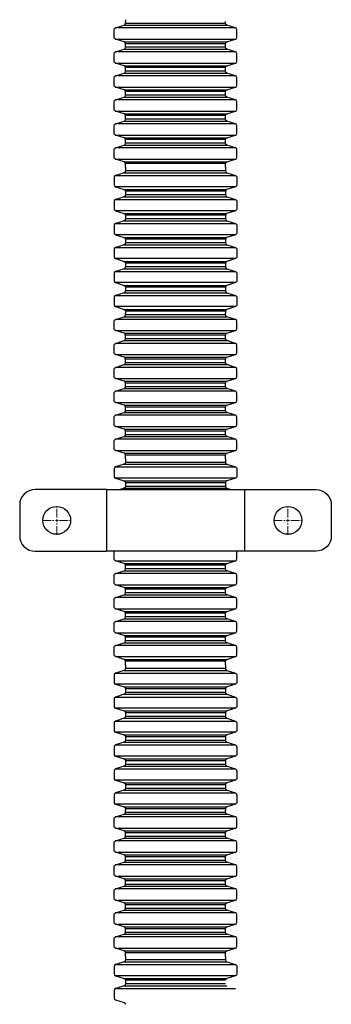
# Model space of a CAD drawing. Header units: millimetres. Extents: x 355 to 3322, y 2915 to 4159.
# Tile 6 of 17: x 1562 to 1643, y 3194 to 3449. Entities that reach past the tile are written whole.
import ezdxf

# ---------------------------------------------------------------- set-up
doc = ezdxf.new("R2010")
doc.units = ezdxf.units.MM
doc.linetypes.add('CENTER2', pattern=[1.125, 0.75, -0.125, 0.125, -0.125])
for name, color, linetype, lineweight in [('Нов. геология', 7, 'Continuous', 25), ('ОКИАиМ Линия тонкая', 7, 'Continuous', 13), ('ОКИАиМ_Металлические_конструкции', 1, 'Continuous', 30)]:
    doc.layers.add(name, color=color, linetype=linetype, lineweight=lineweight)

# ---------------------------------------------------------------- blocks, each defined once
blk = doc.blocks.new('*U72')
at = {"layer": 'ОКИАиМ Линия тонкая', "color": 0, "linetype": 'CENTER2', "ltscale": 3, "transparency": 16777216}
for p, q in [((0, 0.72), (0, 3.72)), ((-3.72, 0), (-0.72, 0)), ((0.72, 0), (3.72, 0)), ((0, -3.72), (0, -0.72))]:
    blk.add_line(p, q, dxfattribs=at)
at = {"layer": 'ОКИАиМ Линия тонкая', "color": 0, "linetype": 'Continuous', "ltscale": 3, "transparency": 16777216}
for p, q in [((-0.36, 0), (0.36, 0)), ((0, -0.36), (0, 0.36))]:
    blk.add_line(p, q, dxfattribs=at)
blk = doc.blocks.new('*U73')
at = {"layer": 'ОКИАиМ Линия тонкая', "color": 0, "linetype": 'CENTER2', "ltscale": 3, "transparency": 16777216}
for p, q in [((0, 0.72), (0, 3.72)), ((-3.72, 0), (-0.72, 0)), ((0.72, 0), (3.72, 0)), ((0, -3.72), (0, -0.72))]:
    blk.add_line(p, q, dxfattribs=at)
at = {"layer": 'ОКИАиМ Линия тонкая', "color": 0, "linetype": 'Continuous', "ltscale": 3, "transparency": 16777216}
for p, q in [((-0.36, 0), (0.36, 0)), ((0, -0.36), (0, 0.36))]:
    blk.add_line(p, q, dxfattribs=at)

msp = doc.modelspace()

# ---------------------------------------------------------------- linework, layer by layer
for p, q in [((1584.4069, 3327.0528), (1584.4069, 3311.0528)), ((1584.4069, 3327.0528), (1584.4069, 3311.0528)), ((1620.1933, 3327.0528), (1620.1933, 3311.0528))]:
    msp.add_line(p, q)
at = {"layer": 'Нов. геология', "lineweight": 25}
for points in [[(1584.4069, 3327.0528), (1565.9246, 3327.0528, 0.41421356), (1561.9246, 3323.0528), (1561.9246, 3315.9173)], [(1620.1933, 3327.0528), (1638.6756, 3327.0528, -0.41421356), (1642.6756, 3323.0528), (1642.6756, 3315.9173)], [(1561.9246, 3322.4588), (1561.9246, 3315.0528, 0.41421356), (1565.9246, 3311.0528), (1584.4069, 3311.0528)], [(1642.6756, 3322.4588), (1642.6756, 3315.0528, -0.41421356), (1638.6756, 3311.0528), (1620.1933, 3311.0528)]]:
    msp.add_lwpolyline(points, format="xyb", dxfattribs=at)
for points in [[(1584.4069, 3327.0528), (1620.1933, 3327.0528)], [(1620.1933, 3311.0528), (1584.4069, 3311.0528)]]:
    msp.add_lwpolyline(points, dxfattribs=at)
for centre in [(1571.5268, 3319.0528), (1631.4471, 3319.0528)]:
    msp.add_circle(centre, 3.6017, dxfattribs=at)
at = {"layer": 'ОКИАиМ_Металлические_конструкции'}
for p, q in [((1617.8502, 3446.6275), (1586.75, 3446.6275)), ((1589.0241, 3447.3273), (1615.576, 3447.3273)), ((1615.2231, 3447.8052), (1589.3771, 3447.8052)), ((1586.75, 3443.7133), (1617.8502, 3443.7133)), ((1589.0241, 3443.0135), (1615.576, 3443.0135)), ((1617.8502, 3440.4144), (1586.75, 3440.4144)), ((1589.0241, 3441.1142), (1615.576, 3441.1142)), ((1615.2231, 3442.5357), (1589.3771, 3442.5357)), ((1615.2231, 3441.5921), (1589.3771, 3441.5921)), ((1586.75, 3437.5002), (1617.8502, 3437.5002)), ((1589.0241, 3436.8005), (1615.576, 3436.8005)), ((1615.2231, 3436.3226), (1589.3771, 3436.3226)), ((1615.2231, 3435.379), (1589.3771, 3435.379)), ((1617.8502, 3434.2014), (1586.75, 3434.2014)), ((1589.0241, 3434.9011), (1615.576, 3434.9011)), ((1586.75, 3431.2872), (1617.8502, 3431.2872)), ((1589.0241, 3430.5874), (1615.576, 3430.5874)), ((1617.8502, 3427.9883), (1586.75, 3427.9883)), ((1589.0241, 3428.6881), (1615.576, 3428.6881)), ((1615.2231, 3430.1095), (1589.3771, 3430.1095)), ((1615.2231, 3429.166), (1589.3771, 3429.166)), ((1586.75, 3425.0741), (1617.8502, 3425.0741)), ((1589.0241, 3424.3743), (1615.576, 3424.3743)), ((1615.2231, 3423.8964), (1589.3771, 3423.8964)), ((1615.2231, 3422.9529), (1589.3771, 3422.9529)), ((1617.8502, 3421.7752), (1586.75, 3421.7752)), ((1589.0241, 3422.475), (1615.576, 3422.475)), ((1586.75, 3418.861), (1617.8502, 3418.861)), ((1589.0241, 3418.1613), (1615.576, 3418.1613)), ((1615.2231, 3417.6834), (1589.3771, 3417.6834)), ((1617.8502, 3415.5622), (1586.75, 3415.5622)), ((1589.0241, 3416.2619), (1615.576, 3416.2619)), ((1615.2231, 3416.7398), (1589.3771, 3416.7398)), ((1586.75, 3412.648), (1617.8502, 3412.648)), ((1589.0241, 3411.9482), (1615.576, 3411.9482)), ((1615.2231, 3411.4703), (1589.3771, 3411.4703)), ((1586.75, 3408.4055), (1617.8502, 3408.4055)), ((1589.0241, 3409.1053), (1615.576, 3409.1053)), ((1615.2231, 3409.5832), (1589.3771, 3409.5832)), ((1617.8502, 3405.4913), (1586.75, 3405.4913)), ((1589.0241, 3404.7916), (1615.576, 3404.7916)), ((1586.75, 3402.1925), (1617.8502, 3402.1925)), ((1589.0241, 3402.8922), (1615.576, 3402.8922)), ((1615.2231, 3404.3137), (1589.3771, 3404.3137)), ((1615.2231, 3403.3701), (1589.3771, 3403.3701)), ((1617.8502, 3399.2783), (1586.75, 3399.2783)), ((1589.0241, 3398.5785), (1615.576, 3398.5785)), ((1615.2231, 3398.1006), (1589.3771, 3398.1006)), ((1615.2231, 3397.157), (1589.3771, 3397.157)), ((1586.75, 3395.9794), (1617.8502, 3395.9794)), ((1589.0241, 3396.6791), (1615.576, 3396.6791)), ((1617.8502, 3393.0652), (1586.75, 3393.0652)), ((1589.0241, 3392.3654), (1615.576, 3392.3654)), ((1586.75, 3389.7663), (1617.8502, 3389.7663)), ((1589.0241, 3390.4661), (1615.576, 3390.4661)), ((1615.2231, 3391.8875), (1589.3771, 3391.8875)), ((1615.2231, 3390.944), (1589.3771, 3390.944)), ((1617.8502, 3386.8521), (1586.75, 3386.8521)), ((1589.0241, 3386.1523), (1615.576, 3386.1523)), ((1615.2231, 3385.6745), (1589.3771, 3385.6745)), ((1615.2231, 3384.7309), (1589.3771, 3384.7309)), ((1586.75, 3383.5532), (1617.8502, 3383.5532)), ((1589.0241, 3384.253), (1615.576, 3384.253)), ((1617.8502, 3380.639), (1586.75, 3380.639)), ((1589.0241, 3379.9393), (1615.576, 3379.9393)), ((1615.2231, 3379.4614), (1589.3771, 3379.4614)), ((1586.75, 3377.3402), (1617.8502, 3377.3402)), ((1589.0241, 3378.0399), (1615.576, 3378.0399)), ((1615.2231, 3378.5178), (1589.3771, 3378.5178)), ((1617.8502, 3374.426), (1586.75, 3374.426)), ((1589.0241, 3373.7262), (1615.576, 3373.7262)), ((1589.0241, 3371.8269), (1615.576, 3371.8269)), ((1615.2231, 3373.2483), (1589.3771, 3373.2483)), ((1615.2231, 3372.3047), (1589.3771, 3372.3047)), ((1617.8502, 3371.1271), (1586.75, 3371.1271)), ((1586.75, 3368.2129), (1617.8502, 3368.2129)), ((1589.0241, 3367.5131), (1615.576, 3367.5131)), ((1615.2231, 3367.0352), (1589.3771, 3367.0352)), ((1617.8502, 3364.914), (1586.75, 3364.914)), ((1589.0241, 3365.6138), (1615.576, 3365.6138)), ((1615.2231, 3366.0917), (1589.3771, 3366.0917)), ((1586.75, 3361.9998), (1617.8502, 3361.9998)), ((1589.0241, 3361.3001), (1615.576, 3361.3001)), ((1589.0241, 3359.4007), (1615.576, 3359.4007)), ((1615.2231, 3360.8222), (1589.3771, 3360.8222)), ((1615.2231, 3359.8786), (1589.3771, 3359.8786)), ((1617.8502, 3358.7009), (1586.75, 3358.7009)), ((1586.75, 3355.7867), (1617.8502, 3355.7867)), ((1589.0241, 3355.087), (1615.576, 3355.087)), ((1615.2231, 3354.6091), (1589.3771, 3354.6091)), ((1617.8502, 3352.4879), (1586.75, 3352.4879)), ((1589.0241, 3353.1876), (1615.576, 3353.1876)), ((1615.2231, 3353.6655), (1589.3771, 3353.6655)), ((1586.75, 3349.5737), (1617.8502, 3349.5737)), ((1589.0241, 3348.8739), (1615.576, 3348.8739)), ((1617.8502, 3346.2748), (1586.75, 3346.2748)), ((1589.0241, 3346.9746), (1615.576, 3346.9746)), ((1615.2231, 3348.396), (1589.3771, 3348.396)), ((1615.2231, 3347.4525), (1589.3771, 3347.4525)), ((1586.75, 3343.3606), (1617.8502, 3343.3606)), ((1589.0241, 3342.6608), (1615.576, 3342.6608)), ((1615.2231, 3342.1829), (1589.3771, 3342.1829)), ((1615.2231, 3341.2394), (1589.3771, 3341.2394)), ((1617.8502, 3340.0617), (1586.75, 3340.0617)), ((1589.0241, 3340.7615), (1615.576, 3340.7615)), ((1586.75, 3337.1475), (1617.8502, 3337.1475)), ((1589.0241, 3336.4478), (1615.576, 3336.4478)), ((1615.2231, 3335.9699), (1589.3771, 3335.9699)), ((1589.0241, 3333.6049), (1615.576, 3333.6049)), ((1615.2231, 3334.0828), (1589.3771, 3334.0828)), ((1586.75, 3332.9051), (1617.8502, 3332.9051)), ((1617.8502, 3329.9909), (1586.75, 3329.9909)), ((1589.0241, 3329.2911), (1615.576, 3329.2911)), ((1615.2231, 3328.8132), (1589.3771, 3328.8132)), ((1589.0241, 3327.3918), (1615.576, 3327.3918)), ((1615.2231, 3327.8697), (1589.3771, 3327.8697)), ((1586.75, 3308.6165), (1617.8502, 3308.6165)), ((1589.0241, 3307.9167), (1615.576, 3307.9167)), ((1617.8502, 3305.3176), (1586.75, 3305.3176)), ((1589.0241, 3306.0174), (1615.576, 3306.0174)), ((1615.2231, 3307.4388), (1589.3771, 3307.4388)), ((1615.2231, 3306.4953), (1589.3771, 3306.4953)), ((1586.75, 3302.4034), (1617.8502, 3302.4034)), ((1589.0241, 3301.7037), (1615.576, 3301.7037)), ((1615.2231, 3301.2258), (1589.3771, 3301.2258)), ((1615.2231, 3300.2822), (1589.3771, 3300.2822)), ((1617.8502, 3299.1046), (1586.75, 3299.1046)), ((1589.0241, 3299.8043), (1615.576, 3299.8043)), ((1586.75, 3296.1904), (1617.8502, 3296.1904)), ((1589.0241, 3295.4906), (1615.576, 3295.4906)), ((1617.8502, 3292.8915), (1586.75, 3292.8915)), ((1589.0241, 3293.5912), (1615.576, 3293.5912)), ((1615.2231, 3295.0127), (1589.3771, 3295.0127)), ((1615.2231, 3294.0691), (1589.3771, 3294.0691)), ((1586.75, 3289.9773), (1617.8502, 3289.9773)), ((1589.0241, 3289.2775), (1615.576, 3289.2775)), ((1589.0241, 3287.3782), (1615.576, 3287.3782)), ((1615.2231, 3288.7996), (1589.3771, 3288.7996)), ((1615.2231, 3287.8561), (1589.3771, 3287.8561)), ((1617.8502, 3286.6784), (1586.75, 3286.6784)), ((1586.75, 3283.7642), (1617.8502, 3283.7642)), ((1589.0241, 3283.0644), (1615.576, 3283.0644)), ((1615.2231, 3282.5866), (1589.3771, 3282.5866)), ((1589.0241, 3280.2215), (1615.576, 3280.2215)), ((1615.2231, 3280.6994), (1589.3771, 3280.6994)), ((1586.75, 3279.5218), (1617.8502, 3279.5218)), ((1617.8502, 3276.6076), (1586.75, 3276.6076)), ((1589.0241, 3275.9078), (1615.576, 3275.9078)), ((1615.2231, 3275.4299), (1589.3771, 3275.4299)), ((1586.75, 3273.3087), (1617.8502, 3273.3087)), ((1589.0241, 3274.0085), (1615.576, 3274.0085)), ((1615.2231, 3274.4864), (1589.3771, 3274.4864)), ((1617.8502, 3270.3945), (1586.75, 3270.3945)), ((1589.0241, 3269.6947), (1615.576, 3269.6947)), ((1586.75, 3267.0956), (1617.8502, 3267.0956)), ((1589.0241, 3267.7954), (1615.576, 3267.7954)), ((1615.2231, 3269.2168), (1589.3771, 3269.2168)), ((1615.2231, 3268.2733), (1589.3771, 3268.2733)), ((1617.8502, 3264.1814), (1586.75, 3264.1814)), ((1589.0241, 3263.4817), (1615.576, 3263.4817)), ((1615.2231, 3263.0038), (1589.3771, 3263.0038)), ((1615.2231, 3262.0602), (1589.3771, 3262.0602)), ((1586.75, 3260.8826), (1617.8502, 3260.8826)), ((1589.0241, 3261.5823), (1615.576, 3261.5823)), ((1617.8502, 3257.9684), (1586.75, 3257.9684)), ((1589.0241, 3257.2686), (1615.576, 3257.2686)), ((1615.2231, 3256.7907), (1589.3771, 3256.7907)), ((1586.75, 3254.6695), (1617.8502, 3254.6695)), ((1589.0241, 3255.3693), (1615.576, 3255.3693)), ((1615.2231, 3255.8471), (1589.3771, 3255.8471)), ((1617.8502, 3251.7553), (1586.75, 3251.7553)), ((1589.0241, 3251.0555), (1615.576, 3251.0555)), ((1589.0241, 3249.1562), (1615.576, 3249.1562)), ((1615.2231, 3250.5776), (1589.3771, 3250.5776)), ((1615.2231, 3249.6341), (1589.3771, 3249.6341)), ((1586.75, 3248.4564), (1617.8502, 3248.4564)), ((1617.8502, 3245.5422), (1586.75, 3245.5422)), ((1589.0241, 3244.8424), (1615.576, 3244.8424)), ((1615.2231, 3244.3646), (1589.3771, 3244.3646)), ((1617.8502, 3242.2433), (1586.75, 3242.2433)), ((1589.0241, 3242.9431), (1615.576, 3242.9431)), ((1615.2231, 3243.421), (1589.3771, 3243.421)), ((1586.75, 3239.3291), (1617.8502, 3239.3291)), ((1589.0241, 3238.6294), (1615.576, 3238.6294)), ((1589.0241, 3236.73), (1615.576, 3236.73)), ((1615.2231, 3238.1515), (1589.3771, 3238.1515)), ((1615.2231, 3237.2079), (1589.3771, 3237.2079)), ((1617.8502, 3236.0303), (1586.75, 3236.0303)), ((1586.75, 3233.1161), (1617.8502, 3233.1161)), ((1589.0241, 3232.4163), (1615.576, 3232.4163)), ((1615.2231, 3231.9384), (1589.3771, 3231.9384)), ((1617.8502, 3229.8172), (1586.75, 3229.8172)), ((1589.0241, 3230.517), (1615.576, 3230.517)), ((1615.2231, 3230.9949), (1589.3771, 3230.9949)), ((1586.75, 3226.903), (1617.8502, 3226.903)), ((1589.0241, 3226.2032), (1615.576, 3226.2032)), ((1589.0241, 3224.3039), (1615.576, 3224.3039)), ((1615.2231, 3225.7253), (1589.3771, 3225.7253)), ((1615.2231, 3224.7818), (1589.3771, 3224.7818)), ((1617.8502, 3223.6041), (1586.75, 3223.6041)), ((1586.75, 3220.6899), (1617.8502, 3220.6899)), ((1589.0241, 3219.9902), (1615.576, 3219.9902)), ((1615.2231, 3219.5123), (1589.3771, 3219.5123)), ((1615.2231, 3218.5687), (1589.3771, 3218.5687)), ((1617.8502, 3217.3911), (1586.75, 3217.3911)), ((1589.0241, 3218.0908), (1615.576, 3218.0908)), ((1586.75, 3214.4769), (1617.8502, 3214.4769)), ((1589.0241, 3213.7771), (1615.576, 3213.7771)), ((1617.8502, 3211.178), (1586.75, 3211.178)), ((1589.0241, 3211.8777), (1615.576, 3211.8777)), ((1615.2231, 3213.2992), (1589.3771, 3213.2992)), ((1615.2231, 3212.3556), (1589.3771, 3212.3556)), ((1586.75, 3208.2638), (1617.8502, 3208.2638)), ((1589.0241, 3207.564), (1615.576, 3207.564)), ((1615.2231, 3207.0861), (1589.3771, 3207.0861)), ((1586.75, 3204.0213), (1617.8502, 3204.0213)), ((1589.0241, 3204.7211), (1615.576, 3204.7211)), ((1615.2231, 3205.199), (1589.3771, 3205.199)), ((1617.8502, 3201.1071), (1586.75, 3201.1071)), ((1589.0241, 3200.4074), (1615.576, 3200.4074)), ((1589.0241, 3198.508), (1615.576, 3198.508)), ((1615.2231, 3199.9295), (1589.3771, 3199.9295)), ((1615.2231, 3198.9859), (1589.3771, 3198.9859)), ((1586.75, 3197.8083), (1617.8502, 3197.8083))]:
    msp.add_line(p, q, dxfattribs=at)
at = {"layer": 'ОКИАиМ_Металлические_конструкции', "lineweight": 30}
for points in [[(1589.3771, 3448.7487), (1589.3771, 3448.277)], [(1589.3771, 3447.8052), (1589.3771, 3448.277)], [(1615.2231, 3447.8052), (1615.2231, 3448.277)], [(1589.3771, 3373.2483), (1589.3771, 3372.7765)], [(1589.3771, 3372.3047), (1589.3771, 3372.7765)], [(1615.2231, 3373.2483), (1615.2231, 3372.7765)], [(1615.2231, 3372.3047), (1615.2231, 3372.7765)], [(1589.3771, 3244.3646), (1589.3771, 3243.8928)], [(1615.2231, 3244.3646), (1615.2231, 3243.8928)], [(1589.3771, 3243.421), (1589.3771, 3243.8928)], [(1615.2231, 3243.421), (1615.2231, 3243.8928)]]:
    msp.add_lwpolyline(points, dxfattribs=at)
for points in [[(1589.3771, 3441.5921), (1589.3771, 3442.5357, 0.32925094), (1589.0241, 3443.0135), (1586.75, 3443.7133, -0.32925094), (1586.397, 3444.1912), (1586.397, 3446.1496, -0.32925094), (1586.75, 3446.6275), (1589.0241, 3447.3273, 0.32925094), (1589.3771, 3447.8052)], [(1615.2231, 3441.5921), (1615.2231, 3442.5357, -0.32925094), (1615.576, 3443.0135), (1617.8502, 3443.7133, 0.32925094), (1618.2031, 3444.1912), (1618.2031, 3446.1496, 0.32925094), (1617.8502, 3446.6275), (1615.576, 3447.3273, -0.32925094), (1615.2231, 3447.8052)], [(1589.3771, 3435.379), (1589.3771, 3436.3226, 0.32925094), (1589.0241, 3436.8005), (1586.75, 3437.5002, -0.32925094), (1586.397, 3437.9781), (1586.397, 3439.9366, -0.32925094), (1586.75, 3440.4144), (1589.0241, 3441.1142, 0.32925094), (1589.3771, 3441.5921)], [(1615.2231, 3435.379), (1615.2231, 3436.3226, -0.32925094), (1615.576, 3436.8005), (1617.8502, 3437.5002, 0.32925094), (1618.2031, 3437.9781), (1618.2031, 3439.9366, 0.32925094), (1617.8502, 3440.4144), (1615.576, 3441.1142, -0.32925094), (1615.2231, 3441.5921)], [(1589.3771, 3429.166), (1589.3771, 3430.1095, 0.32925094), (1589.0241, 3430.5874), (1586.75, 3431.2872, -0.32925094), (1586.397, 3431.7651), (1586.397, 3433.7235, -0.32925094), (1586.75, 3434.2014), (1589.0241, 3434.9011, 0.32925094), (1589.3771, 3435.379)], [(1615.2231, 3429.166), (1615.2231, 3430.1095, -0.32925094), (1615.576, 3430.5874), (1617.8502, 3431.2872, 0.32925094), (1618.2031, 3431.7651), (1618.2031, 3433.7235, 0.32925094), (1617.8502, 3434.2014), (1615.576, 3434.9011, -0.32925094), (1615.2231, 3435.379)], [(1589.3771, 3422.9529), (1589.3771, 3423.8964, 0.32925094), (1589.0241, 3424.3743), (1586.75, 3425.0741, -0.32925094), (1586.397, 3425.552), (1586.397, 3427.5104, -0.32925094), (1586.75, 3427.9883), (1589.0241, 3428.6881, 0.32925094), (1589.3771, 3429.166)], [(1615.2231, 3422.9529), (1615.2231, 3423.8964, -0.32925094), (1615.576, 3424.3743), (1617.8502, 3425.0741, 0.32925094), (1618.2031, 3425.552), (1618.2031, 3427.5104, 0.32925094), (1617.8502, 3427.9883), (1615.576, 3428.6881, -0.32925094), (1615.2231, 3429.166)], [(1589.3771, 3416.7398), (1589.3771, 3417.6834, 0.32925094), (1589.0241, 3418.1613), (1586.75, 3418.861, -0.32925094), (1586.397, 3419.3389), (1586.397, 3421.2973, -0.32925094), (1586.75, 3421.7752), (1589.0241, 3422.475, 0.32925094), (1589.3771, 3422.9529)], [(1615.2231, 3416.7398), (1615.2231, 3417.6834, -0.32925094), (1615.576, 3418.1613), (1617.8502, 3418.861, 0.32925094), (1618.2031, 3419.3389), (1618.2031, 3421.2973, 0.32925094), (1617.8502, 3421.7752), (1615.576, 3422.475, -0.32925094), (1615.2231, 3422.9529)], [(1589.3771, 3410.5267), (1589.3771, 3411.4703, 0.32925094), (1589.0241, 3411.9482), (1586.75, 3412.648, -0.32925094), (1586.397, 3413.1258), (1586.397, 3415.0843, -0.32925094), (1586.75, 3415.5622), (1589.0241, 3416.2619, 0.32925094), (1589.3771, 3416.7398)], [(1615.2231, 3410.5267), (1615.2231, 3411.4703, -0.32925094), (1615.576, 3411.9482), (1617.8502, 3412.648, 0.32925094), (1618.2031, 3413.1258), (1618.2031, 3415.0843, 0.32925094), (1617.8502, 3415.5622), (1615.576, 3416.2619, -0.32925094), (1615.2231, 3416.7398)], [(1589.3771, 3410.5267), (1589.3771, 3409.5832, -0.32925094), (1589.0241, 3409.1053), (1586.75, 3408.4055, 0.32925094), (1586.397, 3407.9276), (1586.397, 3405.9692, 0.32925094), (1586.75, 3405.4913), (1589.0241, 3404.7916, -0.32925094), (1589.3771, 3404.3137)], [(1615.2231, 3410.5267), (1615.2231, 3409.5832, 0.32925094), (1615.576, 3409.1053), (1617.8502, 3408.4055, -0.32925094), (1618.2031, 3407.9276), (1618.2031, 3405.9692, -0.32925094), (1617.8502, 3405.4913), (1615.576, 3404.7916, 0.32925094), (1615.2231, 3404.3137)], [(1589.3771, 3404.3137), (1589.3771, 3403.3701, -0.32925094), (1589.0241, 3402.8922), (1586.75, 3402.1925, 0.32925094), (1586.397, 3401.7146), (1586.397, 3399.7561, 0.32925094), (1586.75, 3399.2783), (1589.0241, 3398.5785, -0.32925094), (1589.3771, 3398.1006)], [(1615.2231, 3404.3137), (1615.2231, 3403.3701, 0.32925094), (1615.576, 3402.8922), (1617.8502, 3402.1925, -0.32925094), (1618.2031, 3401.7146), (1618.2031, 3399.7561, -0.32925094), (1617.8502, 3399.2783), (1615.576, 3398.5785, 0.32925094), (1615.2231, 3398.1006)], [(1589.3771, 3398.1006), (1589.3771, 3397.157, -0.32925094), (1589.0241, 3396.6791), (1586.75, 3395.9794, 0.32925094), (1586.397, 3395.5015), (1586.397, 3393.5431, 0.32925094), (1586.75, 3393.0652), (1589.0241, 3392.3654, -0.32925094), (1589.3771, 3391.8875)], [(1615.2231, 3398.1006), (1615.2231, 3397.157, 0.32925094), (1615.576, 3396.6791), (1617.8502, 3395.9794, -0.32925094), (1618.2031, 3395.5015), (1618.2031, 3393.5431, -0.32925094), (1617.8502, 3393.0652), (1615.576, 3392.3654, 0.32925094), (1615.2231, 3391.8875)], [(1589.3771, 3391.8875), (1589.3771, 3390.944, -0.32925094), (1589.0241, 3390.4661), (1586.75, 3389.7663, 0.32925094), (1586.397, 3389.2884), (1586.397, 3387.33, 0.32925094), (1586.75, 3386.8521), (1589.0241, 3386.1523, -0.32925094), (1589.3771, 3385.6745)], [(1615.2231, 3391.8875), (1615.2231, 3390.944, 0.32925094), (1615.576, 3390.4661), (1617.8502, 3389.7663, -0.32925094), (1618.2031, 3389.2884), (1618.2031, 3387.33, -0.32925094), (1617.8502, 3386.8521), (1615.576, 3386.1523, 0.32925094), (1615.2231, 3385.6745)], [(1589.3771, 3385.6745), (1589.3771, 3384.7309, -0.32925094), (1589.0241, 3384.253), (1586.75, 3383.5532, 0.32925094), (1586.397, 3383.0753), (1586.397, 3381.1169, 0.32925094), (1586.75, 3380.639), (1589.0241, 3379.9393, -0.32925094), (1589.3771, 3379.4614)], [(1615.2231, 3385.6745), (1615.2231, 3384.7309, 0.32925094), (1615.576, 3384.253), (1617.8502, 3383.5532, -0.32925094), (1618.2031, 3383.0753), (1618.2031, 3381.1169, -0.32925094), (1617.8502, 3380.639), (1615.576, 3379.9393, 0.32925094), (1615.2231, 3379.4614)], [(1589.3771, 3379.4614), (1589.3771, 3378.5178, -0.32925094), (1589.0241, 3378.0399), (1586.75, 3377.3402, 0.32925094), (1586.397, 3376.8623), (1586.397, 3374.9039, 0.32925094), (1586.75, 3374.426), (1589.0241, 3373.7262, -0.32925094), (1589.3771, 3373.2483)], [(1615.2231, 3379.4614), (1615.2231, 3378.5178, 0.32925094), (1615.576, 3378.0399), (1617.8502, 3377.3402, -0.32925094), (1618.2031, 3376.8623), (1618.2031, 3374.9039, -0.32925094), (1617.8502, 3374.426), (1615.576, 3373.7262, 0.32925094), (1615.2231, 3373.2483)], [(1589.3771, 3366.0917), (1589.3771, 3367.0352, 0.32925094), (1589.0241, 3367.5131), (1586.75, 3368.2129, -0.32925094), (1586.397, 3368.6908), (1586.397, 3370.6492, -0.32925094), (1586.75, 3371.1271), (1589.0241, 3371.8269, 0.32925094), (1589.3771, 3372.3047)], [(1615.2231, 3366.0917), (1615.2231, 3367.0352, -0.32925094), (1615.576, 3367.5131), (1617.8502, 3368.2129, 0.32925094), (1618.2031, 3368.6908), (1618.2031, 3370.6492, 0.32925094), (1617.8502, 3371.1271), (1615.576, 3371.8269, -0.32925094), (1615.2231, 3372.3047)], [(1589.3771, 3359.8786), (1589.3771, 3360.8222, 0.32925094), (1589.0241, 3361.3001), (1586.75, 3361.9998, -0.32925094), (1586.397, 3362.4777), (1586.397, 3364.4361, -0.32925094), (1586.75, 3364.914), (1589.0241, 3365.6138, 0.32925094), (1589.3771, 3366.0917)], [(1615.2231, 3359.8786), (1615.2231, 3360.8222, -0.32925094), (1615.576, 3361.3001), (1617.8502, 3361.9998, 0.32925094), (1618.2031, 3362.4777), (1618.2031, 3364.4361, 0.32925094), (1617.8502, 3364.914), (1615.576, 3365.6138, -0.32925094), (1615.2231, 3366.0917)], [(1589.3771, 3353.6655), (1589.3771, 3354.6091, 0.32925094), (1589.0241, 3355.087), (1586.75, 3355.7867, -0.32925094), (1586.397, 3356.2646), (1586.397, 3358.2231, -0.32925094), (1586.75, 3358.7009), (1589.0241, 3359.4007, 0.32925094), (1589.3771, 3359.8786)], [(1615.2231, 3353.6655), (1615.2231, 3354.6091, -0.32925094), (1615.576, 3355.087), (1617.8502, 3355.7867, 0.32925094), (1618.2031, 3356.2646), (1618.2031, 3358.2231, 0.32925094), (1617.8502, 3358.7009), (1615.576, 3359.4007, -0.32925094), (1615.2231, 3359.8786)], [(1589.3771, 3347.4525), (1589.3771, 3348.396, 0.32925094), (1589.0241, 3348.8739), (1586.75, 3349.5737, -0.32925094), (1586.397, 3350.0516), (1586.397, 3352.01, -0.32925094), (1586.75, 3352.4879), (1589.0241, 3353.1876, 0.32925094), (1589.3771, 3353.6655)], [(1615.2231, 3347.4525), (1615.2231, 3348.396, -0.32925094), (1615.576, 3348.8739), (1617.8502, 3349.5737, 0.32925094), (1618.2031, 3350.0516), (1618.2031, 3352.01, 0.32925094), (1617.8502, 3352.4879), (1615.576, 3353.1876, -0.32925094), (1615.2231, 3353.6655)], [(1589.3771, 3341.2394), (1589.3771, 3342.1829, 0.32925094), (1589.0241, 3342.6608), (1586.75, 3343.3606, -0.32925094), (1586.397, 3343.8385), (1586.397, 3345.7969, -0.32925094), (1586.75, 3346.2748), (1589.0241, 3346.9746, 0.32925094), (1589.3771, 3347.4525)], [(1615.2231, 3341.2394), (1615.2231, 3342.1829, -0.32925094), (1615.576, 3342.6608), (1617.8502, 3343.3606, 0.32925094), (1618.2031, 3343.8385), (1618.2031, 3345.7969, 0.32925094), (1617.8502, 3346.2748), (1615.576, 3346.9746, -0.32925094), (1615.2231, 3347.4525)], [(1589.3771, 3335.0263), (1589.3771, 3335.9699, 0.32925094), (1589.0241, 3336.4478), (1586.75, 3337.1475, -0.32925094), (1586.397, 3337.6254), (1586.397, 3339.5838, -0.32925094), (1586.75, 3340.0617), (1589.0241, 3340.7615, 0.32925094), (1589.3771, 3341.2394)], [(1615.2231, 3335.0263), (1615.2231, 3335.9699, -0.32925094), (1615.576, 3336.4478), (1617.8502, 3337.1475, 0.32925094), (1618.2031, 3337.6254), (1618.2031, 3339.5838, 0.32925094), (1617.8502, 3340.0617), (1615.576, 3340.7615, -0.32925094), (1615.2231, 3341.2394)], [(1589.3771, 3335.0263), (1589.3771, 3334.0828, -0.32925094), (1589.0241, 3333.6049), (1586.75, 3332.9051, 0.32925094), (1586.397, 3332.4272), (1586.397, 3330.4688, 0.32925094), (1586.75, 3329.9909), (1589.0241, 3329.2911, -0.32925094), (1589.3771, 3328.8132)], [(1615.2231, 3335.0263), (1615.2231, 3334.0828, 0.32925094), (1615.576, 3333.6049), (1617.8502, 3332.9051, -0.32925094), (1618.2031, 3332.4272), (1618.2031, 3330.4688, -0.32925094), (1617.8502, 3329.9909), (1615.576, 3329.2911, 0.32925094), (1615.2231, 3328.8132)], [(1589.3771, 3328.8132), (1589.3771, 3327.8697, -0.32925094), (1589.0241, 3327.3918), (1587.9225, 3327.0528)], [(1615.2231, 3328.8132), (1615.2231, 3327.8697, 0.32925094), (1615.576, 3327.3918), (1616.6777, 3327.0528)], [(1589.3771, 3306.4953), (1589.3771, 3307.4388, 0.32925094), (1589.0241, 3307.9167), (1586.75, 3308.6165, -0.32925094), (1586.397, 3309.0944), (1586.397, 3311.0528)], [(1615.2231, 3306.4953), (1615.2231, 3307.4388, -0.32925094), (1615.576, 3307.9167), (1617.8502, 3308.6165, 0.32925094), (1618.2031, 3309.0944), (1618.2031, 3311.1699)], [(1589.3771, 3300.2822), (1589.3771, 3301.2258, 0.32925094), (1589.0241, 3301.7037), (1586.75, 3302.4034, -0.32925094), (1586.397, 3302.8813), (1586.397, 3304.8397, -0.32925094), (1586.75, 3305.3176), (1589.0241, 3306.0174, 0.32925094), (1589.3771, 3306.4953)], [(1615.2231, 3300.2822), (1615.2231, 3301.2258, -0.32925094), (1615.576, 3301.7037), (1617.8502, 3302.4034, 0.32925094), (1618.2031, 3302.8813), (1618.2031, 3304.8397, 0.32925094), (1617.8502, 3305.3176), (1615.576, 3306.0174, -0.32925094), (1615.2231, 3306.4953)], [(1589.3771, 3294.0691), (1589.3771, 3295.0127, 0.32925094), (1589.0241, 3295.4906), (1586.75, 3296.1904, -0.32925094), (1586.397, 3296.6682), (1586.397, 3298.6267, -0.32925094), (1586.75, 3299.1046), (1589.0241, 3299.8043, 0.32925094), (1589.3771, 3300.2822)], [(1615.2231, 3294.0691), (1615.2231, 3295.0127, -0.32925094), (1615.576, 3295.4906), (1617.8502, 3296.1904, 0.32925094), (1618.2031, 3296.6682), (1618.2031, 3298.6267, 0.32925094), (1617.8502, 3299.1046), (1615.576, 3299.8043, -0.32925094), (1615.2231, 3300.2822)], [(1589.3771, 3287.8561), (1589.3771, 3288.7996, 0.32925094), (1589.0241, 3289.2775), (1586.75, 3289.9773, -0.32925094), (1586.397, 3290.4552), (1586.397, 3292.4136, -0.32925094), (1586.75, 3292.8915), (1589.0241, 3293.5912, 0.32925094), (1589.3771, 3294.0691)], [(1615.2231, 3287.8561), (1615.2231, 3288.7996, -0.32925094), (1615.576, 3289.2775), (1617.8502, 3289.9773, 0.32925094), (1618.2031, 3290.4552), (1618.2031, 3292.4136, 0.32925094), (1617.8502, 3292.8915), (1615.576, 3293.5912, -0.32925094), (1615.2231, 3294.0691)], [(1589.3771, 3281.643), (1589.3771, 3282.5866, 0.32925094), (1589.0241, 3283.0644), (1586.75, 3283.7642, -0.32925094), (1586.397, 3284.2421), (1586.397, 3286.2005, -0.32925094), (1586.75, 3286.6784), (1589.0241, 3287.3782, 0.32925094), (1589.3771, 3287.8561)], [(1615.2231, 3281.643), (1615.2231, 3282.5866, -0.32925094), (1615.576, 3283.0644), (1617.8502, 3283.7642, 0.32925094), (1618.2031, 3284.2421), (1618.2031, 3286.2005, 0.32925094), (1617.8502, 3286.6784), (1615.576, 3287.3782, -0.32925094), (1615.2231, 3287.8561)], [(1589.3771, 3281.643), (1589.3771, 3280.6994, -0.32925094), (1589.0241, 3280.2215), (1586.75, 3279.5218, 0.32925094), (1586.397, 3279.0439), (1586.397, 3277.0855, 0.32925094), (1586.75, 3276.6076), (1589.0241, 3275.9078, -0.32925094), (1589.3771, 3275.4299)], [(1615.2231, 3281.643), (1615.2231, 3280.6994, 0.32925094), (1615.576, 3280.2215), (1617.8502, 3279.5218, -0.32925094), (1618.2031, 3279.0439), (1618.2031, 3277.0855, -0.32925094), (1617.8502, 3276.6076), (1615.576, 3275.9078, 0.32925094), (1615.2231, 3275.4299)], [(1589.3771, 3275.4299), (1589.3771, 3274.4864, -0.32925094), (1589.0241, 3274.0085), (1586.75, 3273.3087, 0.32925094), (1586.397, 3272.8308), (1586.397, 3270.8724, 0.32925094), (1586.75, 3270.3945), (1589.0241, 3269.6947, -0.32925094), (1589.3771, 3269.2168)], [(1615.2231, 3275.4299), (1615.2231, 3274.4864, 0.32925094), (1615.576, 3274.0085), (1617.8502, 3273.3087, -0.32925094), (1618.2031, 3272.8308), (1618.2031, 3270.8724, -0.32925094), (1617.8502, 3270.3945), (1615.576, 3269.6947, 0.32925094), (1615.2231, 3269.2168)], [(1589.3771, 3269.2168), (1589.3771, 3268.2733, -0.32925094), (1589.0241, 3267.7954), (1586.75, 3267.0956, 0.32925094), (1586.397, 3266.6177), (1586.397, 3264.6593, 0.32925094), (1586.75, 3264.1814), (1589.0241, 3263.4817, -0.32925094), (1589.3771, 3263.0038)], [(1615.2231, 3269.2168), (1615.2231, 3268.2733, 0.32925094), (1615.576, 3267.7954), (1617.8502, 3267.0956, -0.32925094), (1618.2031, 3266.6177), (1618.2031, 3264.6593, -0.32925094), (1617.8502, 3264.1814), (1615.576, 3263.4817, 0.32925094), (1615.2231, 3263.0038)], [(1589.3771, 3263.0038), (1589.3771, 3262.0602, -0.32925094), (1589.0241, 3261.5823), (1586.75, 3260.8826, 0.32925094), (1586.397, 3260.4047), (1586.397, 3258.4462, 0.32925094), (1586.75, 3257.9684), (1589.0241, 3257.2686, -0.32925094), (1589.3771, 3256.7907)], [(1615.2231, 3263.0038), (1615.2231, 3262.0602, 0.32925094), (1615.576, 3261.5823), (1617.8502, 3260.8826, -0.32925094), (1618.2031, 3260.4047), (1618.2031, 3258.4462, -0.32925094), (1617.8502, 3257.9684), (1615.576, 3257.2686, 0.32925094), (1615.2231, 3256.7907)], [(1589.3771, 3256.7907), (1589.3771, 3255.8471, -0.32925094), (1589.0241, 3255.3693), (1586.75, 3254.6695, 0.32925094), (1586.397, 3254.1916), (1586.397, 3252.2332, 0.32925094), (1586.75, 3251.7553), (1589.0241, 3251.0555, -0.32925094), (1589.3771, 3250.5776)], [(1615.2231, 3256.7907), (1615.2231, 3255.8471, 0.32925094), (1615.576, 3255.3693), (1617.8502, 3254.6695, -0.32925094), (1618.2031, 3254.1916), (1618.2031, 3252.2332, -0.32925094), (1617.8502, 3251.7553), (1615.576, 3251.0555, 0.32925094), (1615.2231, 3250.5776)], [(1589.3771, 3250.5776), (1589.3771, 3249.6341, -0.32925094), (1589.0241, 3249.1562), (1586.75, 3248.4564, 0.32925094), (1586.397, 3247.9785), (1586.397, 3246.0201, 0.32925094), (1586.75, 3245.5422), (1589.0241, 3244.8424, -0.32925094), (1589.3771, 3244.3646)], [(1615.2231, 3250.5776), (1615.2231, 3249.6341, 0.32925094), (1615.576, 3249.1562), (1617.8502, 3248.4564, -0.32925094), (1618.2031, 3247.9785), (1618.2031, 3246.0201, -0.32925094), (1617.8502, 3245.5422), (1615.576, 3244.8424, 0.32925094), (1615.2231, 3244.3646)], [(1589.3771, 3237.2079), (1589.3771, 3238.1515, 0.32925094), (1589.0241, 3238.6294), (1586.75, 3239.3291, -0.32925094), (1586.397, 3239.807), (1586.397, 3241.7655, -0.32925094), (1586.75, 3242.2433), (1589.0241, 3242.9431, 0.32925094), (1589.3771, 3243.421)], [(1615.2231, 3237.2079), (1615.2231, 3238.1515, -0.32925094), (1615.576, 3238.6294), (1617.8502, 3239.3291, 0.32925094), (1618.2031, 3239.807), (1618.2031, 3241.7655, 0.32925094), (1617.8502, 3242.2433), (1615.576, 3242.9431, -0.32925094), (1615.2231, 3243.421)], [(1589.3771, 3230.9949), (1589.3771, 3231.9384, 0.32925094), (1589.0241, 3232.4163), (1586.75, 3233.1161, -0.32925094), (1586.397, 3233.594), (1586.397, 3235.5524, -0.32925094), (1586.75, 3236.0303), (1589.0241, 3236.73, 0.32925094), (1589.3771, 3237.2079)], [(1615.2231, 3230.9949), (1615.2231, 3231.9384, -0.32925094), (1615.576, 3232.4163), (1617.8502, 3233.1161, 0.32925094), (1618.2031, 3233.594), (1618.2031, 3235.5524, 0.32925094), (1617.8502, 3236.0303), (1615.576, 3236.73, -0.32925094), (1615.2231, 3237.2079)], [(1589.3771, 3224.7818), (1589.3771, 3225.7253, 0.32925094), (1589.0241, 3226.2032), (1586.75, 3226.903, -0.32925094), (1586.397, 3227.3809), (1586.397, 3229.3393, -0.32925094), (1586.75, 3229.8172), (1589.0241, 3230.517, 0.32925094), (1589.3771, 3230.9949)], [(1615.2231, 3224.7818), (1615.2231, 3225.7253, -0.32925094), (1615.576, 3226.2032), (1617.8502, 3226.903, 0.32925094), (1618.2031, 3227.3809), (1618.2031, 3229.3393, 0.32925094), (1617.8502, 3229.8172), (1615.576, 3230.517, -0.32925094), (1615.2231, 3230.9949)], [(1589.3771, 3218.5687), (1589.3771, 3219.5123, 0.32925094), (1589.0241, 3219.9902), (1586.75, 3220.6899, -0.32925094), (1586.397, 3221.1678), (1586.397, 3223.1262, -0.32925094), (1586.75, 3223.6041), (1589.0241, 3224.3039, 0.32925094), (1589.3771, 3224.7818)], [(1615.2231, 3218.5687), (1615.2231, 3219.5123, -0.32925094), (1615.576, 3219.9902), (1617.8502, 3220.6899, 0.32925094), (1618.2031, 3221.1678), (1618.2031, 3223.1262, 0.32925094), (1617.8502, 3223.6041), (1615.576, 3224.3039, -0.32925094), (1615.2231, 3224.7818)], [(1589.3771, 3212.3556), (1589.3771, 3213.2992, 0.32925094), (1589.0241, 3213.7771), (1586.75, 3214.4769, -0.32925094), (1586.397, 3214.9547), (1586.397, 3216.9132, -0.32925094), (1586.75, 3217.3911), (1589.0241, 3218.0908, 0.32925094), (1589.3771, 3218.5687)], [(1615.2231, 3212.3556), (1615.2231, 3213.2992, -0.32925094), (1615.576, 3213.7771), (1617.8502, 3214.4769, 0.32925094), (1618.2031, 3214.9547), (1618.2031, 3216.9132, 0.32925094), (1617.8502, 3217.3911), (1615.576, 3218.0908, -0.32925094), (1615.2231, 3218.5687)], [(1589.3771, 3206.1426), (1589.3771, 3207.0861, 0.32925094), (1589.0241, 3207.564), (1586.75, 3208.2638, -0.32925094), (1586.397, 3208.7417), (1586.397, 3210.7001, -0.32925094), (1586.75, 3211.178), (1589.0241, 3211.8777, 0.32925094), (1589.3771, 3212.3556)], [(1615.2231, 3206.1426), (1615.2231, 3207.0861, -0.32925094), (1615.576, 3207.564), (1617.8502, 3208.2638, 0.32925094), (1618.2031, 3208.7417), (1618.2031, 3210.7001, 0.32925094), (1617.8502, 3211.178), (1615.576, 3211.8777, -0.32925094), (1615.2231, 3212.3556)], [(1589.3771, 3206.1426), (1589.3771, 3205.199, -0.32925094), (1589.0241, 3204.7211), (1586.75, 3204.0213, 0.32925094), (1586.397, 3203.5435), (1586.397, 3201.585, 0.32925094), (1586.75, 3201.1071), (1589.0241, 3200.4074, -0.32925094), (1589.3771, 3199.9295)], [(1615.2231, 3206.1426), (1615.2231, 3205.199, 0.32925094), (1615.576, 3204.7211), (1617.8502, 3204.0213, -0.32925094), (1618.2031, 3203.5435), (1618.2031, 3201.585, -0.32925094), (1617.8502, 3201.1071), (1615.576, 3200.4074, 0.32925094), (1615.2231, 3199.9295)], [(1589.3771, 3199.9295), (1589.3771, 3198.9859, -0.32925094), (1589.0241, 3198.508), (1586.75, 3197.8083, 0.32925094), (1586.397, 3197.3304), (1586.397, 3195.372, 0.32925094), (1586.75, 3194.8941), (1589.0241, 3194.1943, -0.32925094), (1589.3771, 3193.7164)]]:
    msp.add_lwpolyline(points, format="xyb", dxfattribs=at)

# ---------------------------------------------------------------- block references
at = {"layer": 'ОКИАиМ Линия тонкая', "linetype": 'CENTER2', "ltscale": 3}
for name, p in [('*U72', (1571.5268, 3319.0528)), ('*U73', (1631.4471, 3319.0528))]:
    msp.add_blockref(name, p, dxfattribs=at)

doc.saveas('drawing.dxf')
